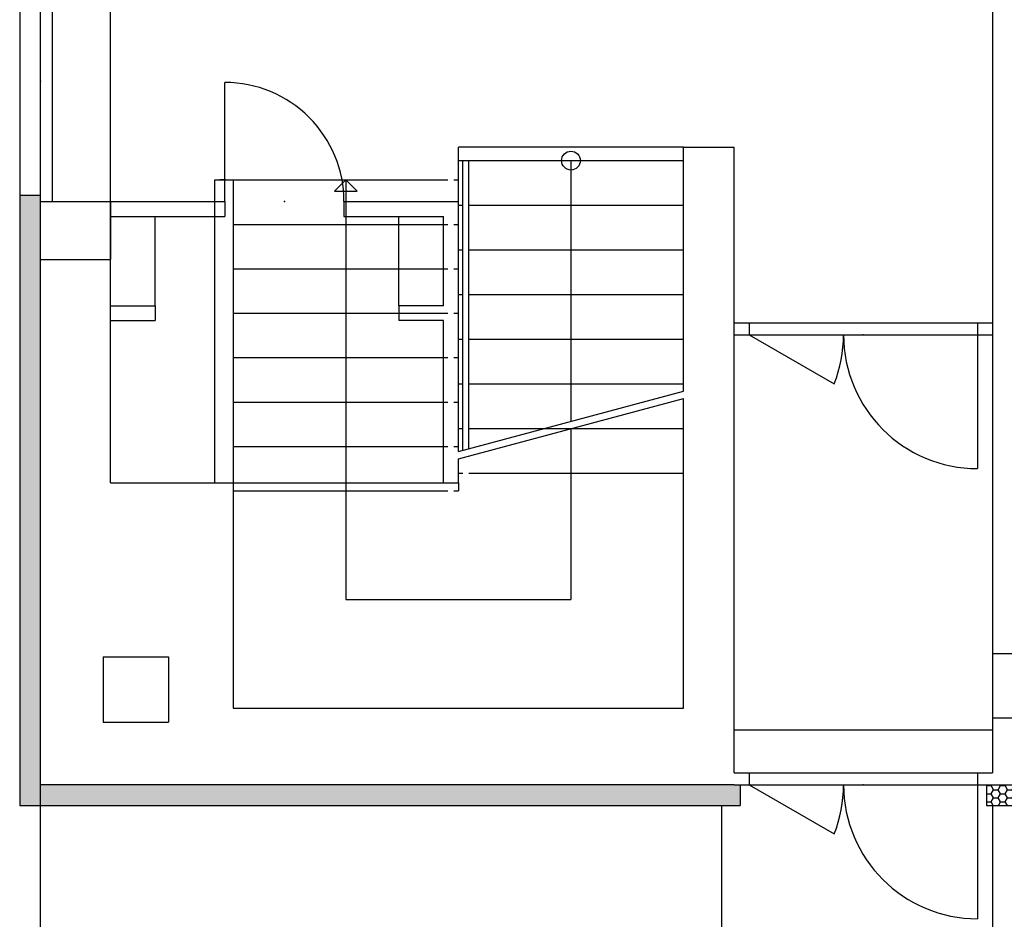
# Model space of a CAD drawing. Extents: x -196363 to 398972, y -489949 to -260582.
# Tile 116 of 256: x 204322 to 210937, y -480045 to -473999. Entities that reach past the tile are written whole.
import ezdxf

# ---------------------------------------------------------------- set-up
doc = ezdxf.new("R2010")
doc.units = 0
doc.header["$MEASUREMENT"] = 0
for name, color, linetype in [('dvere', 1, 'Continuous'), ('navrh', 2, 'Continuous'), ('noszdiv', 1, 'Continuous'), ('okna', 2, 'Continuous'), ('tepizol', 8, 'Continuous')]:
    doc.layers.add(name, color=color, linetype=linetype)
doc.linetypes.add('CERCH2', pattern='A,0,-1,[17,dur+dsp vaclavov.shx,S=0.003401,R=0,X=-1,Y=0],0', length=1)
pattern_1 = [(0, (583704.188, -350986), (47.625, 27.4963055), [-63.5, 31.75]), (60.000002, (583704.188, -350986), (-1.7e-06, 54.9926147), [31.75, -63.5]), (120.000003, (583704.188, -350986), (-47.625, 27.4963055), [-63.5, 31.75])]

msp = doc.modelspace()

# ---------------------------------------------------------------- hatches: boundary and pattern name
at = {"layer": 'tepizol', "linetype": 'Continuous', "ltscale": 300}
h = msp.add_hatch(dxfattribs=at)
h.set_pattern_fill('Plastev', color=1, scale=31.75, style=0, pattern_type=2)
h.set_pattern_definition(pattern_1)
h.paths.add_polyline_path([(204322.20312, -479280.9375), (204462.20312, -479280.9375), (204462.20312, -479140.9375), (204462.20312, -475610.9375), (204462.20312, -475220.90625), (204462.20312, -475180.90625), (204322.20312, -475180.90625)], flags=0)
h = msp.add_hatch(dxfattribs=at)
h.set_pattern_fill('Plastev', color=1, scale=31.75, style=0, pattern_type=2)
h.set_pattern_definition(pattern_1)
h.paths.add_polyline_path([(204462.20312, -479140.9375), (204462.20312, -479280.9375), (209162.20312, -479280.9375), (209162.20312, -479140.9375), (209122.21875, -479140.9375)], flags=0)
h = msp.add_hatch(dxfattribs=at)
h.set_pattern_fill('Plastev', color=1, scale=31.75, style=0, pattern_type=2)
h.set_pattern_definition(pattern_1)
h.paths.add_polyline_path([(212182.17188, -479280.9375), (212182.17188, -479140.9375), (212142.1875, -479140.9375), (211747.20312, -479140.9375), (210857.20312, -479140.9375), (210817.21875, -479140.9375), (210817.21875, -479280.9375)], flags=0)

# ---------------------------------------------------------------- linework, layer by layer
at = {"layer": 'dvere', "color": 1, "linetype": 'Continuous', "ltscale": 300}
for p, q in [((205700.95312, -475220.90625, 1723.80005), (205700.95312, -474420.90625, 1723.80005)), ((209122.21875, -476036, 1723.80005), (209222.1875, -476036, 1723.80005)), ((209222.1875, -476036, 1723.80005), (209222.1875, -476115.96875, 1723.80005)), ((210757.20312, -476036, 1723.80005), (210857.20312, -476036, 1723.80005)), ((210757.20312, -476036, 1723.80005), (210757.20312, -476115.96875, 1723.80005)), ((209122.21875, -476115.96875, 1723.80005), (209222.1875, -476115.96875, 1723.80005)), ((209222.1875, -476115.96875, 1723.80005), (209794.375, -476446.3125, 1723.80005)), ((210757.20312, -476115.96875, 1723.80005), (210757.20312, -477015.96875, 1723.80005)), ((210757.20312, -476115.96875, 1723.80005), (210757.20312, -476945.9375, 1723.80005)), ((210757.20312, -476115.96875, 1723.80005), (210857.20312, -476115.96875, 1723.80005)), ((209122.21875, -479060.90625, 1723.80005), (209222.1875, -479060.90625, 1723.80005)), ((209222.1875, -479060.90625, 1723.80005), (209222.1875, -479140.9375, 1723.80005)), ((210757.20312, -479060.90625, 1723.80005), (210857.20312, -479060.90625, 1723.80005)), ((210757.20312, -479060.90625, 1723.80005), (210757.20312, -479140.9375, 1723.80005)), ((209122.21875, -479140.9375, 1723.80005), (209222.1875, -479140.9375, 1723.80005)), ((209222.1875, -479140.9375, 1723.80005), (209794.375, -479471.25, 1723.80005)), ((210757.20312, -479140.9375, 1723.80005), (210857.20312, -479140.9375, 1723.80005)), ((210757.20312, -479140.9375, 1723.80005), (210757.20312, -480040.90625, 1723.80005))]:
    msp.add_line(p, q, dxfattribs=at)
at = {"layer": 'dvere', "color": 1, "linetype": 'CERCH2', "ltscale": 300}
for p, q in [((209222.1875, -476036, 1723.80005), (210757.20312, -476036, 1723.80005)), ((209222.1875, -476115.96875, 1723.80005), (210757.20312, -476115.96875, 1723.80005)), ((209222.1875, -479060.90625, 1723.80005), (210757.20312, -479060.90625, 1723.80005)), ((209222.1875, -479140.9375, 1723.80005), (210757.20312, -479140.9375, 1723.80005))]:
    msp.add_line(p, q, dxfattribs=at)
at = {"layer": 'dvere', "color": 1, "linetype": 'Continuous', "ltscale": 300}
for centre, radius, start, end in [((205700.95312, -475220.90625, 1723.80005), 800.00079, 0, 90.000002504), ((208957.17188, -476115.96875, 1723.80005), 900.00085, 338.466308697, 360.000010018), ((210757.20312, -476115.96875, 1723.80005), 900.00085, 180.000005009, 270.000000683), ((208957.17188, -479140.9375, 1723.80005), 900.00085, 338.466308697, 360.000010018), ((208957.17188, -479140.9375, 1723.80005), 900.00085, 338.466308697, 360.000010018), ((210757.20312, -479140.9375, 1723.80005), 900.00085, 180.000005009, 270.000000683)]:
    msp.add_arc(centre, radius, start, end, dxfattribs=at)
for p in [(206100.95312, -475220.90625, 1723.80005), (209989.6875, -476115.96875, 1723.80005), (209989.6875, -476115.96875, 1723.80005), (209989.6875, -479140.9375, 1723.80005)]:
    msp.add_point(p, dxfattribs=at)
at = {"layer": 'navrh', "color": 1, "linetype": 'Continuous', "ltscale": 300}
for p, q in [((204322.20312, -473460.96875, 2547.59985), (204322.20312, -475180.90625, 2547.59985)), ((204322.20312, -475180.90625, 900), (204322.20312, -479280.9375, 900)), ((204462.20312, -475180.90625, 900), (204322.20312, -475180.90625, 900)), ((204462.20312, -475610.9375, 900), (204462.20312, -475220.90625, 900)), ((204462.20312, -475220.90625, 900), (204932.20312, -475220.90625, 900)), ((204932.20312, -475220.90625, 900), (204932.20312, -475610.9375, 900)), ((204932.20312, -475220.90625, 900), (205700.95312, -475220.90625, 900)), ((205700.95312, -475220.90625, 900), (205700.95312, -475320.90625, 900)), ((206500.95312, -475220.90625, 900), (207269.6875, -475220.90625, 900)), ((206500.95312, -475220.90625, 900), (206500.95312, -475320.90625, 900)), ((207269.6875, -476900.1875, 900), (207269.6875, -475220.90625, 900)), ((204932.20312, -475320.90625, 900), (205700.95312, -475320.90625, 900)), ((205232.20312, -475920.90625, 900), (205232.20312, -475320.90625, 900)), ((206500.95312, -475320.90625, 900), (207169.6875, -475320.90625, 900)), ((206869.6875, -475920.90625, 900), (206869.6875, -475320.90625, 900)), ((207169.6875, -475920.90625, 900), (207169.6875, -475320.90625, 900)), ((204932.20312, -475920.90625, 900), (205232.20312, -475920.90625, 900)), ((205232.20312, -475920.90625, 900), (205232.20312, -476020.90625, 900)), ((207169.6875, -475920.90625, 900), (206869.6875, -475920.90625, 900)), ((206869.6875, -475920.90625, 900), (206869.6875, -476020.90625, 900)), ((204932.20312, -476020.90625, 900), (205232.20312, -476020.90625, 900)), ((207169.6875, -476020.90625, 900), (206869.6875, -476020.90625, 900)), ((207169.6875, -477110.9375, 900), (207169.6875, -476020.90625, 900)), ((209162.20312, -479140.9375, 900), (209162.20312, -479280.9375, 900)), ((210817.21875, -479140.9375, 900), (210817.21875, -479280.9375, 900)), ((204322.20312, -479280.9375, 900), (209162.20312, -479280.9375, 900)), ((210817.21875, -479280.9375, 900), (212182.17188, -479280.9375, 900))]:
    msp.add_line(p, q, dxfattribs=at)
at = {"layer": 'noszdiv', "color": 1, "linetype": 'Continuous', "ltscale": 300}
for p, q in [((210857.20312, -472710.96875, 900), (210857.20312, -479060.90625, 900)), ((207269.6875, -476900.1875, 900), (207269.6875, -474855.96875, 900)), ((208782.20312, -476494.96875, 900), (208782.20312, -474855.96875, 900)), ((208782.20312, -474855.96875, 900), (209122.21875, -474855.96875, 900)), ((209122.21875, -479060.90625, 900), (209122.21875, -474855.96875, 900)), ((207269.6875, -474945.96875, 900), (208782.20312, -474945.96875, 900)), ((207299.70312, -476892.15625, 900), (207299.70312, -474945.96875, 900)), ((207339.6875, -476881.4375, 900), (207339.6875, -474945.96875, 900)), ((208025.96875, -474945.96875, 900), (208025.96875, -476697.5625, 900)), ((205707.20312, -475075.9375, 900), (205667.21875, -475075.9375, 900)), ((206513.45312, -475075.9375, 900), (206437.17188, -475152.1875, 900)), ((206513.45312, -475075.9375, 900), (206589.71875, -475152.1875, 900)), ((207239.70312, -475075.9375, 900), (207269.6875, -475075.9375, 900)), ((206437.17188, -475152.1875, 900), (206589.71875, -475152.1875, 900)), ((207269.6875, -475246, 900), (207299.70312, -475246, 900)), ((207339.6875, -475246, 900), (208782.20312, -475246, 900)), ((207239.70312, -475374.5, 900), (207269.6875, -475374.5, 900)), ((207269.6875, -475545.9375, 900), (207299.70312, -475545.9375, 900)), ((207339.6875, -475545.9375, 900), (208782.20312, -475545.9375, 900)), ((204462.20312, -479140.9375, 900), (204462.20312, -475610.9375, 900)), ((204462.20312, -475610.9375, 900), (204932.20312, -475610.9375, 900)), ((204932.20312, -477110.9375, 900), (204932.20312, -475610.9375, 900)), ((207239.70312, -475673.03125, 900), (207269.6875, -475673.03125, 900)), ((207269.6875, -475845.96875, 900), (207299.70312, -475845.96875, 900)), ((207339.6875, -475845.96875, 900), (208782.20312, -475845.96875, 900)), ((207239.70312, -475971.59375, 900), (207269.6875, -475971.59375, 900)), ((207269.6875, -476145.90625, 900), (207299.70312, -476145.90625, 900)), ((207339.6875, -476145.90625, 900), (208782.20312, -476145.90625, 900)), ((207239.70312, -476270.1875, 900), (207269.6875, -476270.1875, 900)), ((207269.6875, -476445.96875, 900), (207299.70312, -476445.96875, 900)), ((207339.6875, -476445.96875, 900), (208782.20312, -476445.96875, 900)), ((207269.6875, -476900.1875, 900), (208782.20312, -476494.96875, 900)), ((207239.70312, -476568.78125, 900), (207269.6875, -476568.78125, 900)), ((207269.6875, -476950.1875, 900), (208782.20312, -476544.96875, 900)), ((207269.6875, -476745.90625, 900), (207299.70312, -476745.90625, 900)), ((207239.70312, -476867.34375, 900), (207269.6875, -476867.34375, 900)), ((207269.6875, -477110.9375, 900), (207269.6875, -476950.1875, 900)), ((207269.6875, -477045.9375, 900), (207299.70312, -477045.9375, 900)), ((204932.20312, -477110.9375, 900), (207269.6875, -477110.9375, 900)), ((207269.6875, -477110.9375, 900), (207269.6875, -477165.875, 900)), ((207239.70312, -477165.875, 900), (207269.6875, -477165.875, 900)), ((211017.20312, -478260.90625, 900), (210857.20312, -478260.90625, 900)), ((210857.20312, -478260.90625, 900), (210857.20312, -478690.875, 900)), ((204882.1875, -478280.90625, 900), (205322.20312, -478280.90625, 900)), ((204882.1875, -478280.90625, 900), (204882.1875, -478720.9375, 900)), ((205322.20312, -478280.90625, 900), (205322.20312, -478720.9375, 900)), ((204882.1875, -478720.9375, 900), (205322.20312, -478720.9375, 900)), ((210857.20312, -478690.875, 900), (211287.21875, -478690.875, 900)), ((209122.21875, -479140.9375, 900), (204462.20312, -479140.9375, 900)), ((209122.21875, -479140.9375, 900), (209122.21875, -479140.9375, 900)), ((210857.20312, -479140.9375, 900), (211747.20312, -479140.9375, 900)), ((210857.20312, -479140.9375, 900), (210857.20312, -479140.9375, 900)), ((209037.1875, -479280.9375, 1723.80005), (209037.1875, -484404.65625, 1723.80005)), ((210857.20312, -479280.9375, 1723.80005), (210857.20312, -484519.875, 1723.80005))]:
    msp.add_line(p, q, dxfattribs=at)
at = {"layer": 'noszdiv', "color": 1, "linetype": 'CERCH2', "ltscale": 300}
for p, q in [((208782.20312, -474855.96875, 900), (207269.6875, -474855.96875, 900)), ((205632.21875, -475075.9375, 900), (207199.6875, -475075.9375, 900)), ((205632.21875, -477110.9375, 900), (205632.21875, -475075.9375, 900)), ((205757.20312, -475075.9375, 900), (205757.20312, -477165.875, 900)), ((206513.45312, -475075.9375, 900), (206513.45312, -477895.9375, 900)), ((205757.20312, -475374.5, 900), (207199.6875, -475374.5, 900)), ((205757.20312, -475673.03125, 900), (207199.6875, -475673.03125, 900)), ((205757.20312, -475971.59375, 900), (207199.6875, -475971.59375, 900)), ((205757.20312, -476270.1875, 900), (207199.6875, -476270.1875, 900)), ((205757.20312, -476568.78125, 900), (207199.6875, -476568.78125, 900)), ((208782.20312, -478625.90625, 900), (208782.20312, -476544.96875, 900)), ((207339.6875, -476745.90625, 900), (208782.20312, -476745.90625, 900)), ((208025.96875, -476747.59375, 900), (208025.96875, -477895.9375, 900)), ((205757.20312, -476867.34375, 900), (207199.6875, -476867.34375, 900)), ((207339.6875, -477045.9375, 900), (208782.20312, -477045.9375, 900)), ((205757.20312, -477165.875, 900), (205757.20312, -478625.90625, 900)), ((205757.20312, -477165.875, 900), (207199.6875, -477165.875, 900)), ((206513.45312, -477895.9375, 900), (208025.96875, -477895.9375, 900)), ((205757.20312, -478625.90625, 900), (208782.20312, -478625.90625, 900)), ((209122.21875, -478770.9375, 900), (210857.20312, -478770.9375, 900)), ((204462.20312, -480470.90625, 900), (204462.20312, -479140.9375, 900)), ((209122.21875, -479140.9375, 900), (210857.20312, -479140.9375, 900))]:
    msp.add_line(p, q, dxfattribs=at)
at = {"layer": 'noszdiv', "color": 1, "linetype": 'Continuous', "ltscale": 300}
msp.add_circle((208025.96875, -474945.96875, 900), 63.10106, dxfattribs=at)
at = {"layer": 'okna', "color": 1, "linetype": 'Continuous', "ltscale": 300}
for p, q in [((204932.20312, -475610.9375, 1723.80005), (204932.20312, -473210.9375, 1723.80005)), ((204462.20312, -475220.90625, 1723.80005), (204462.20312, -473420.9375, 1723.80005)), ((204542.1875, -475220.90625, 1723.80005), (204542.1875, -473420.9375, 1723.80005))]:
    msp.add_line(p, q, dxfattribs=at)
msp.add_point((204462.20312, -474410.9375, 900), dxfattribs=at)

doc.saveas('drawing.dxf')
